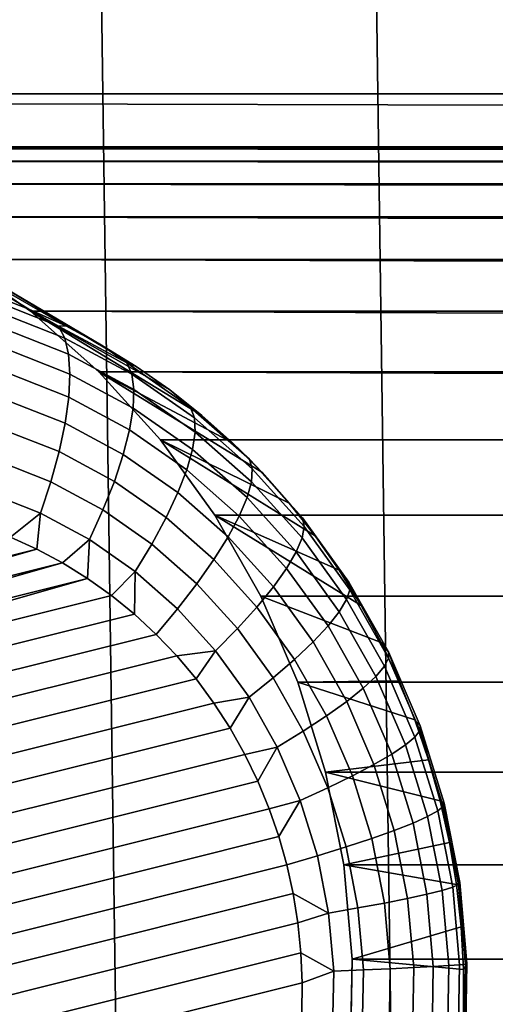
# Model space of a CAD drawing. Header units: metres. Extents: x -22 to 239, y -22 to 22.
# Tile 177 of 256: x 212.431 to 213, y -2.736 to -1.56. Entities that reach past the tile are written whole.
import ezdxf

# ---------------------------------------------------------------- set-up
doc = ezdxf.new("R2010")
doc.units = ezdxf.units.M
doc.layers.add('solid_10_151_033_XXX', color=7, linetype='CONTINUOUS')

msp = doc.modelspace()

# ---------------------------------------------------------------- linework, layer by layer
at = {"layer": 'solid_10_151_033_XXX'}
for points in [[(212.672134, -11.787946, 229.16452), (212.341324, 11.96209, 229.044113), (212.00592, 12.125679, 228.922043), (212.341324, -11.96209, 229.044113)], [(212.997879, -11.603481, 229.283081), (212.672134, 11.787946, 229.16452), (212.341324, 11.96209, 229.044113), (212.672134, -11.787946, 229.16452)], [(213.318314, -11.408838, 229.399719), (212.997879, 11.603481, 229.283081), (212.672134, 11.787946, 229.16452), (212.997879, -11.603481, 229.283081)], [(213.633255, -11.204146, 229.514343), (213.318314, 11.408838, 229.399719), (212.997879, 11.603481, 229.283081), (213.318314, -11.408838, 229.399719)], [(234.760025, -1.236431, 192.295547), (234.720657, -1.648203, 192.281219), (208.119156, -1.648207, 182.599075), (208.079788, -1.236435, 182.584747)], [(230.994049, -1.711634, 190.92485), (208.119156, -1.648207, 182.599075), (234.720657, -1.648203, 192.281219)], [(230.994049, -1.711634, 190.92485), (211.845764, -1.711634, 183.955444), (208.119156, -1.648207, 182.599075)], [(230.887863, -1.713746, 190.8862), (211.95195, -1.713746, 183.994095), (211.845764, -1.711634, 183.955444)], [(230.994049, -1.711634, 190.92485), (230.887863, -1.713746, 190.8862), (211.845764, -1.711634, 183.955444)], [(230.782318, -1.728531, 190.847794), (212.05748, -1.728531, 184.032501), (211.95195, -1.713746, 183.994095)], [(230.887863, -1.713746, 190.8862), (230.782318, -1.728531, 190.847794), (211.95195, -1.713746, 183.994095)], [(230.679214, -1.755741, 190.810257), (212.160599, -1.755741, 184.070038), (212.05748, -1.728531, 184.032501)], [(230.782318, -1.728531, 190.847794), (230.679214, -1.755741, 190.810257), (212.05748, -1.728531, 184.032501)], [(230.579468, -1.795124, 190.773956), (212.26033, -1.795124, 184.106339), (212.160599, -1.755741, 184.070038)], [(212.442444, -1.905463, 183.372253), (212.39743, -1.888027, 183.355881), (212.160599, -1.755741, 184.070038), (212.26033, -1.795124, 184.106339)], [(230.679214, -1.755741, 190.810257), (230.579468, -1.795124, 190.773956), (212.160599, -1.755741, 184.070038)], [(230.484573, -1.846108, 190.73941), (212.35524, -1.846108, 184.140884), (212.26033, -1.795124, 184.106339)], [(212.529251, -1.948534, 183.403854), (212.486435, -1.925654, 183.388275), (212.26033, -1.795124, 184.106339), (212.35524, -1.846108, 184.140884)], [(230.579468, -1.795124, 190.773956), (230.484573, -1.846108, 190.73941), (212.26033, -1.795124, 184.106339)], [(212.486435, -1.925654, 183.388275), (212.442444, -1.905463, 183.372253), (212.26033, -1.795124, 184.106339)], [(230.395615, -1.908083, 190.707047), (212.444183, -1.908083, 184.173248), (212.35524, -1.846108, 184.140884)], [(212.610748, -2.002036, 183.433517), (212.570724, -1.974023, 183.418945), (212.35524, -1.846108, 184.140884), (212.444183, -1.908083, 184.173248)], [(230.484573, -1.846108, 190.73941), (230.395615, -1.908083, 190.707047), (212.35524, -1.846108, 184.140884)], [(212.570724, -1.974023, 183.418945), (212.529251, -1.948534, 183.403854), (212.35524, -1.846108, 184.140884)], [(212.477798, -1.925948, 183.341904), (212.392227, -1.892155, 183.31076), (212.39743, -1.888027, 183.355881), (212.442444, -1.905463, 183.372253)], [(212.485184, -1.940335, 183.303268), (212.401154, -1.907154, 183.272675), (212.392227, -1.892155, 183.31076), (212.477798, -1.925948, 183.341904)], [(212.477798, -1.925948, 183.341904), (212.442444, -1.905463, 183.372253), (212.486435, -1.925654, 183.388275)], [(212.489731, -1.959542, 183.266312), (212.407761, -1.927179, 183.236481), (212.401154, -1.907154, 183.272675), (212.485184, -1.940335, 183.303268)], [(230.313705, -1.980311, 190.677231), (212.526108, -1.980311, 184.203064), (212.444183, -1.908083, 184.173248)], [(212.685883, -2.065248, 183.460861), (212.649185, -2.032479, 183.44751), (212.444183, -1.908083, 184.173248), (212.526108, -1.980311, 184.203064)], [(230.395615, -1.908083, 190.707047), (230.313705, -1.980311, 190.677231), (212.444183, -1.908083, 184.173248)], [(212.649185, -2.032479, 183.44751), (212.610748, -2.002036, 183.433517), (212.444183, -1.908083, 184.173248)], [(212.491318, -1.983194, 183.231766), (212.411896, -1.951838, 183.20285), (212.407761, -1.927179, 183.236481), (212.489731, -1.959542, 183.266312)], [(212.559296, -1.969726, 183.371567), (212.477798, -1.925948, 183.341904), (212.486435, -1.925654, 183.388275), (212.529251, -1.948534, 183.403854)], [(212.565201, -1.98332, 183.332382), (212.485184, -1.940335, 183.303268), (212.477798, -1.925948, 183.341904), (212.559296, -1.969726, 183.371567)], [(212.567764, -2.001468, 183.294708), (212.489731, -1.959542, 183.266312), (212.485184, -1.940335, 183.303268), (212.565201, -1.98332, 183.332382)], [(212.489929, -2.01083, 183.200302), (212.413498, -1.980649, 183.172485), (212.411896, -1.951838, 183.20285), (212.491318, -1.983194, 183.231766)], [(212.559296, -1.969726, 183.371567), (212.529251, -1.948534, 183.403854), (212.570724, -1.974023, 183.418945)], [(212.566925, -2.023816, 183.259277), (212.491318, -1.983194, 183.231766), (212.489731, -1.959542, 183.266312), (212.567764, -2.001468, 183.294708)], [(212.635666, -2.022938, 183.399368), (212.559296, -1.969726, 183.371567), (212.570724, -1.974023, 183.418945), (212.610748, -2.002036, 183.433517)], [(212.640198, -2.035568, 183.35968), (212.565201, -1.98332, 183.332382), (212.559296, -1.969726, 183.371567), (212.635666, -2.022938, 183.399368)], [(212.485611, -2.04191, 183.172546), (212.412521, -2.013053, 183.14595), (212.413498, -1.980649, 183.172485), (212.489929, -2.01083, 183.200302)], [(212.562714, -2.049928, 183.226791), (212.489929, -2.01083, 183.200302), (212.491318, -1.983194, 183.231766), (212.566925, -2.023816, 183.259277)], [(230.240005, -2.061734, 190.650406), (212.599808, -2.061734, 184.229889), (212.526108, -1.980311, 184.203064)], [(212.753601, -2.137312, 183.485504), (212.720718, -2.100231, 183.473541), (212.526108, -1.980311, 184.203064), (212.599808, -2.061734, 184.229889)], [(230.313705, -1.980311, 190.677231), (230.240005, -2.061734, 190.650406), (212.526108, -1.980311, 184.203064)], [(212.720718, -2.100231, 183.473541), (212.685883, -2.065248, 183.460861), (212.526108, -1.980311, 184.203064)], [(212.6409, -2.052429, 183.321335), (212.567764, -2.001468, 183.294708), (212.565201, -1.98332, 183.332382), (212.640198, -2.035568, 183.35968)], [(212.555191, -2.079295, 183.197876), (212.485611, -2.04191, 183.172546), (212.489929, -2.01083, 183.200302), (212.562714, -2.049928, 183.226791)], [(212.637802, -2.073192, 183.28508), (212.566925, -2.023816, 183.259277), (212.567764, -2.001468, 183.294708), (212.6409, -2.052429, 183.321335)], [(212.635666, -2.022938, 183.399368), (212.610748, -2.002036, 183.433517), (212.649185, -2.032479, 183.44751)], [(212.478424, -2.07583, 183.149033), (212.408997, -2.048415, 183.123764), (212.412521, -2.013053, 183.14595), (212.485611, -2.04191, 183.172546)], [(212.705963, -2.084916, 183.424957), (212.635666, -2.022938, 183.399368), (212.649185, -2.032479, 183.44751), (212.685883, -2.065248, 183.460861)], [(212.709213, -2.096423, 183.384796), (212.640198, -2.035568, 183.35968), (212.635666, -2.022938, 183.399368), (212.705963, -2.084916, 183.424957)], [(212.63092, -2.097451, 183.251617), (212.562714, -2.049928, 183.226791), (212.566925, -2.023816, 183.259277), (212.637802, -2.073192, 183.28508)], [(212.544525, -2.111343, 183.173096), (212.478424, -2.07583, 183.149033), (212.485611, -2.04191, 183.172546), (212.555191, -2.079295, 183.197876)], [(212.708221, -2.111784, 183.34584), (212.6409, -2.052429, 183.321335), (212.640198, -2.035568, 183.35968), (212.709213, -2.096423, 183.384796)], [(212.468506, -2.111926, 183.130203), (212.402969, -2.086048, 183.106354), (212.408997, -2.048415, 183.123764), (212.478424, -2.07583, 183.149033)], [(212.620407, -2.124735, 183.221603), (212.555191, -2.079295, 183.197876), (212.562714, -2.049928, 183.226791), (212.63092, -2.097451, 183.251617)], [(212.703018, -2.1307, 183.308823), (212.637802, -2.073192, 183.28508), (212.6409, -2.052429, 183.321335), (212.708221, -2.111784, 183.34584)], [(230.240005, -2.061734, 190.650406), (230.175201, -2.151601, 190.626816), (212.664597, -2.151601, 184.253479), (212.599808, -2.061734, 184.229889)], [(212.812988, -2.217255, 183.507126), (212.784393, -2.176364, 183.496719), (212.599808, -2.061734, 184.229889), (212.664597, -2.151601, 184.253479)], [(212.784393, -2.176364, 183.496719), (212.753601, -2.137312, 183.485504), (212.599808, -2.061734, 184.229889)], [(212.705963, -2.084916, 183.424957), (212.685883, -2.065248, 183.460861), (212.720718, -2.100231, 183.473541)], [(212.530914, -2.145449, 183.152924), (212.468506, -2.111926, 183.130203), (212.478424, -2.07583, 183.149033), (212.544525, -2.111343, 183.173096)], [(212.606476, -2.154511, 183.195633), (212.544525, -2.111343, 183.173096), (212.555191, -2.079295, 183.197876), (212.620407, -2.124735, 183.221603)], [(212.693695, -2.152803, 183.27446), (212.63092, -2.097451, 183.251617), (212.637802, -2.073192, 183.28508), (212.703018, -2.1307, 183.308823)], [(212.45607, -2.149495, 183.116455), (212.394577, -2.125216, 183.094086), (212.402969, -2.086048, 183.106354), (212.468506, -2.111926, 183.130203)], [(212.769287, -2.154879, 183.447998), (212.705963, -2.084916, 183.424957), (212.720718, -2.100231, 183.473541), (212.753601, -2.137312, 183.485504)], [(212.771393, -2.165118, 183.407425), (212.709213, -2.096423, 183.384796), (212.705963, -2.084916, 183.424957), (212.769287, -2.154879, 183.447998)], [(212.680435, -2.177661, 183.243454), (212.620407, -2.124735, 183.221603), (212.63092, -2.097451, 183.251617), (212.693695, -2.152803, 183.27446)], [(212.768875, -2.178787, 183.367905), (212.708221, -2.111784, 183.34584), (212.709213, -2.096423, 183.384796), (212.771393, -2.165118, 183.407425)], [(212.514618, -2.180947, 183.137772), (212.45607, -2.149495, 183.116455), (212.468506, -2.111926, 183.130203), (212.530914, -2.145449, 183.152924)], [(212.589386, -2.186198, 183.17421), (212.530914, -2.145449, 183.152924), (212.544525, -2.111343, 183.173096), (212.606476, -2.154511, 183.195633)], [(212.76178, -2.195619, 183.3302), (212.703018, -2.1307, 183.308823), (212.708221, -2.111784, 183.34584), (212.768875, -2.178787, 183.367905)], [(212.420258, -2.178163, 183.100372), (212.387817, -2.166033, 183.088562), (212.394577, -2.125216, 183.094086), (212.45607, -2.149495, 183.116455)], [(212.663498, -2.204788, 183.2164), (212.606476, -2.154511, 183.195633), (212.620407, -2.124735, 183.221603), (212.680435, -2.177661, 183.243454)], [(212.750259, -2.215286, 183.295059), (212.693695, -2.152803, 183.27446), (212.703018, -2.1307, 183.308823), (212.76178, -2.195619, 183.3302)], [(212.769287, -2.154879, 183.447998), (212.753601, -2.137312, 183.485504), (212.784393, -2.176364, 183.496719)], [(212.451904, -2.192432, 183.111877), (212.420258, -2.178163, 183.100372), (212.45607, -2.149495, 183.116455)], [(212.482651, -2.2088, 183.123077), (212.451904, -2.192432, 183.111877), (212.45607, -2.149495, 183.116455), (212.514618, -2.180947, 183.137772)], [(212.569489, -2.219177, 183.157745), (212.514618, -2.180947, 183.137772), (212.530914, -2.145449, 183.152924), (212.589386, -2.186198, 183.17421)], [(230.175201, -2.151601, 190.626816), (230.120392, -2.248406, 190.606873), (212.719406, -2.248406, 184.273422), (212.664597, -2.151601, 184.253479)], [(212.863266, -2.303997, 183.525421), (212.839325, -2.259847, 183.516708), (212.664597, -2.151601, 184.253479), (212.719406, -2.248406, 184.273422)], [(212.839325, -2.259847, 183.516708), (212.812988, -2.217255, 183.507126), (212.664597, -2.151601, 184.253479)], [(212.734512, -2.237406, 183.263138), (212.680435, -2.177661, 183.243454), (212.693695, -2.152803, 183.27446), (212.750259, -2.215286, 183.295059)], [(212.643219, -2.233658, 183.193802), (212.589386, -2.186198, 183.17421), (212.606476, -2.154511, 183.195633), (212.663498, -2.204788, 183.2164)], [(212.82486, -2.231948, 183.468231), (212.769287, -2.154879, 183.447998), (212.784393, -2.176364, 183.496719), (212.812988, -2.217255, 183.507126)], [(212.825958, -2.24079, 183.427292), (212.771393, -2.165118, 183.407425), (212.769287, -2.154879, 183.447998), (212.82486, -2.231948, 183.468231)], [(212.822098, -2.252595, 183.387283), (212.768875, -2.178787, 183.367905), (212.771393, -2.165118, 183.407425), (212.825958, -2.24079, 183.427292)], [(212.451904, -2.192432, 183.111877), (211.797958, -2.355607, 182.873871), (212.420258, -2.178163, 183.100372)], [(212.512421, -2.227223, 183.133911), (212.482651, -2.2088, 183.123077), (212.514618, -2.180947, 183.137772)], [(212.541061, -2.247637, 183.144333), (212.512421, -2.227223, 183.133911), (212.514618, -2.180947, 183.137772), (212.569489, -2.219177, 183.157745)], [(212.61998, -2.263705, 183.176117), (212.569489, -2.219177, 183.157745), (212.589386, -2.186198, 183.17421), (212.643219, -2.233658, 183.193802)], [(212.714874, -2.261544, 183.235092), (212.663498, -2.204788, 183.2164), (212.680435, -2.177661, 183.243454), (212.734512, -2.237406, 183.263138)], [(212.813354, -2.267131, 183.348969), (212.76178, -2.195619, 183.3302), (212.768875, -2.178787, 183.367905), (212.822098, -2.252595, 183.387283)], [(212.451904, -2.192432, 183.111877), (211.777267, -2.3848, 182.866333), (211.797958, -2.355607, 182.873871)], [(212.482651, -2.2088, 183.123077), (211.777267, -2.3848, 182.866333), (212.451904, -2.192432, 183.111877)], [(212.799881, -2.284116, 183.31311), (212.750259, -2.215286, 183.295059), (212.76178, -2.195619, 183.3302), (212.813354, -2.267131, 183.348969)], [(212.482651, -2.2088, 183.123077), (211.758331, -2.415337, 182.859451), (211.777267, -2.3848, 182.866333)], [(212.512421, -2.227223, 183.133911), (211.758331, -2.415337, 182.859451), (212.482651, -2.2088, 183.123077)], [(212.691711, -2.287233, 183.211456), (212.643219, -2.233658, 183.193802), (212.663498, -2.204788, 183.2164), (212.714874, -2.261544, 183.235092)], [(212.568481, -2.269968, 183.154312), (212.541061, -2.247637, 183.144333), (212.569489, -2.219177, 183.157745)], [(212.594574, -2.294145, 183.163818), (212.568481, -2.269968, 183.154312), (212.569489, -2.219177, 183.157745), (212.61998, -2.263705, 183.176117)], [(212.781967, -2.303218, 183.280411), (212.734512, -2.237406, 183.263138), (212.750259, -2.215286, 183.295059), (212.799881, -2.284116, 183.31311)], [(212.82486, -2.231948, 183.468231), (212.812988, -2.217255, 183.507126), (212.839325, -2.259847, 183.516708)], [(212.512421, -2.227223, 183.133911), (211.741211, -2.44713, 182.85321), (211.758331, -2.415337, 182.859451)], [(212.541061, -2.247637, 183.144333), (211.741211, -2.44713, 182.85321), (212.512421, -2.227223, 183.133911)], [(212.665482, -2.31397, 183.192673), (212.61998, -2.263705, 183.176117), (212.643219, -2.233658, 183.193802), (212.691711, -2.287233, 183.211456)], [(212.871964, -2.315153, 183.485382), (212.82486, -2.231948, 183.468231), (212.839325, -2.259847, 183.516708), (212.863266, -2.303997, 183.525421)], [(212.872208, -2.322488, 183.444122), (212.825958, -2.24079, 183.427292), (212.82486, -2.231948, 183.468231), (212.871964, -2.315153, 183.485382)], [(212.759964, -2.324065, 183.251495), (212.714874, -2.261544, 183.235092), (212.734512, -2.237406, 183.263138), (212.781967, -2.303218, 183.280411)], [(212.867218, -2.33228, 183.403702), (212.822098, -2.252595, 183.387283), (212.825958, -2.24079, 183.427292), (212.872208, -2.322488, 183.444122)], [(212.568481, -2.269968, 183.154312), (211.725983, -2.480052, 182.847672), (211.741211, -2.44713, 182.85321), (212.541061, -2.247637, 183.144333)], [(230.120392, -2.248406, 190.606873), (230.076019, -2.351335, 190.590714), (212.763779, -2.351335, 184.289581), (212.719406, -2.248406, 184.273422)], [(212.863266, -2.303997, 183.525421), (212.719406, -2.248406, 184.273422), (212.763779, -2.351335, 184.289581), (212.884766, -2.349553, 183.533249)], [(212.857056, -2.344338, 183.364883), (212.813354, -2.267131, 183.348969), (212.822098, -2.252595, 183.387283), (212.867218, -2.33228, 183.403702)], [(212.594574, -2.294145, 183.163818), (211.712738, -2.513982, 182.84285), (211.725983, -2.480052, 182.847672), (212.568481, -2.269968, 183.154312)], [(212.619156, -2.320012, 183.17276), (212.594574, -2.294145, 183.163818), (212.61998, -2.263705, 183.176117), (212.665482, -2.31397, 183.192673)], [(212.734268, -2.34625, 183.226944), (212.691711, -2.287233, 183.211456), (212.714874, -2.261544, 183.235092), (212.759964, -2.324065, 183.251495)], [(212.841965, -2.358427, 183.32843), (212.799881, -2.284116, 183.31311), (212.813354, -2.267131, 183.348969), (212.857056, -2.344338, 183.364883)], [(212.619156, -2.320012, 183.17276), (211.701492, -2.548801, 182.83876), (211.712738, -2.513982, 182.84285), (212.594574, -2.294145, 183.163818)], [(212.705414, -2.36934, 183.207214), (212.665482, -2.31397, 183.192673), (212.691711, -2.287233, 183.211456), (212.734268, -2.34625, 183.226944)], [(212.822205, -2.374271, 183.295059), (212.781967, -2.303218, 183.280411), (212.799881, -2.284116, 183.31311), (212.841965, -2.358427, 183.32843)], [(212.798172, -2.391564, 183.265411), (212.759964, -2.324065, 183.251495), (212.781967, -2.303218, 183.280411), (212.822205, -2.374271, 183.295059)], [(212.871964, -2.315153, 183.485382), (212.863266, -2.303997, 183.525421), (212.884766, -2.349553, 183.533249)], [(212.642105, -2.347437, 183.181107), (212.619156, -2.320012, 183.17276), (212.665482, -2.31397, 183.192673)], [(212.663345, -2.3763, 183.188843), (212.642105, -2.347437, 183.181107), (212.665482, -2.31397, 183.192673), (212.705414, -2.36934, 183.207214)], [(212.910034, -2.403449, 183.499222), (212.871964, -2.315153, 183.485382), (212.884766, -2.349553, 183.533249), (212.903748, -2.396363, 183.540161)], [(212.909592, -2.409184, 183.457733), (212.872208, -2.322488, 183.444122), (212.871964, -2.315153, 183.485382), (212.910034, -2.403449, 183.499222)], [(212.642105, -2.347437, 183.181107), (211.692368, -2.58428, 182.835434), (211.701492, -2.548801, 182.83876), (212.619156, -2.320012, 183.17276)], [(212.77034, -2.409966, 183.240067), (212.734268, -2.34625, 183.226944), (212.759964, -2.324065, 183.251495), (212.798172, -2.391564, 183.265411)], [(212.903671, -2.41684, 183.416962), (212.867218, -2.33228, 183.403702), (212.872208, -2.322488, 183.444122), (212.909592, -2.409184, 183.457733)], [(212.89238, -2.426267, 183.377731), (212.857056, -2.344338, 183.364883), (212.867218, -2.33228, 183.403702), (212.903671, -2.41684, 183.416962)], [(212.663345, -2.3763, 183.188843), (211.685379, -2.620245, 182.832886), (211.692368, -2.58428, 182.835434), (212.642105, -2.347437, 183.181107)], [(212.739258, -2.429119, 183.219528), (212.705414, -2.36934, 183.207214), (212.734268, -2.34625, 183.226944), (212.77034, -2.409966, 183.240067)], [(212.903748, -2.396363, 183.540161), (212.884766, -2.349553, 183.533249), (212.763779, -2.351335, 184.289581)], [(230.076019, -2.351335, 190.590714), (230.042801, -2.458781, 190.578629), (212.797012, -2.458781, 184.301666), (212.763779, -2.351335, 184.289581)], [(212.903748, -2.396363, 183.540161), (212.763779, -2.351335, 184.289581), (212.797012, -2.458781, 184.301666), (212.92012, -2.444267, 183.546127)], [(212.875961, -2.437283, 183.340805), (212.841965, -2.358427, 183.32843), (212.857056, -2.344338, 183.364883), (212.89238, -2.426267, 183.377731)], [(212.854706, -2.449672, 183.306885), (212.822205, -2.374271, 183.295059), (212.841965, -2.358427, 183.32843), (212.875961, -2.437283, 183.340805)], [(212.682755, -2.406399, 183.195908), (211.680542, -2.656545, 182.831131), (211.685379, -2.620245, 182.832886), (212.663345, -2.3763, 183.188843)], [(212.682755, -2.406399, 183.195908), (212.663345, -2.3763, 183.188843), (212.705414, -2.36934, 183.207214)], [(212.700272, -2.437566, 183.202286), (212.682755, -2.406399, 183.195908), (212.705414, -2.36934, 183.207214), (212.739258, -2.429119, 183.219528)], [(212.829056, -2.463192, 183.276642), (212.798172, -2.391564, 183.265411), (212.822205, -2.374271, 183.295059), (212.854706, -2.449672, 183.306885)], [(212.7995, -2.47758, 183.250671), (212.77034, -2.409966, 183.240067), (212.798172, -2.391564, 183.265411), (212.829056, -2.463192, 183.276642)], [(212.910034, -2.403449, 183.499222), (212.903748, -2.396363, 183.540161), (212.92012, -2.444267, 183.546127)], [(212.700272, -2.437566, 183.202286), (211.677872, -2.69294, 182.830154), (211.680542, -2.656545, 182.831131), (212.682755, -2.406399, 183.195908)], [(212.766602, -2.492554, 183.229477), (212.739258, -2.429119, 183.219528), (212.77034, -2.409966, 183.240067), (212.7995, -2.47758, 183.250671)], [(212.930984, -2.505211, 183.42691), (212.903671, -2.41684, 183.416962), (212.909592, -2.409184, 183.457733), (212.937607, -2.499787, 183.467926)], [(212.937607, -2.499787, 183.467926), (212.909592, -2.409184, 183.457733), (212.910034, -2.403449, 183.499222), (212.938568, -2.495725, 183.509613)], [(212.938568, -2.495725, 183.509613), (212.910034, -2.403449, 183.499222), (212.92012, -2.444267, 183.546127), (212.933868, -2.493104, 183.551117)], [(212.918854, -2.51189, 183.387375), (212.89238, -2.426267, 183.377731), (212.903671, -2.41684, 183.416962), (212.930984, -2.505211, 183.42691)], [(212.715836, -2.469661, 183.207947), (212.700272, -2.437566, 183.202286), (212.739258, -2.429119, 183.219528)], [(212.729401, -2.502473, 183.212891), (212.715836, -2.469661, 183.207947), (212.739258, -2.429119, 183.219528), (212.766602, -2.492554, 183.229477)], [(212.901443, -2.519694, 183.350082), (212.875961, -2.437283, 183.340805), (212.89238, -2.426267, 183.377731), (212.918854, -2.51189, 183.387375)], [(212.715836, -2.469661, 183.207947), (211.677353, -2.729249, 182.829971), (211.677872, -2.69294, 182.830154), (212.700272, -2.437566, 183.202286)], [(212.933868, -2.493104, 183.551117), (212.92012, -2.444267, 183.546127), (212.797012, -2.458781, 184.301666)], [(212.879074, -2.52847, 183.31575), (212.854706, -2.449672, 183.306885), (212.875961, -2.437283, 183.340805), (212.901443, -2.519694, 183.350082)], [(230.042801, -2.458781, 190.578629), (230.021088, -2.569511, 190.570724), (212.81871, -2.569511, 184.30957), (212.797012, -2.458781, 184.301666)], [(212.944916, -2.542709, 183.555145), (212.933868, -2.493104, 183.551117), (212.797012, -2.458781, 184.301666), (212.81871, -2.569511, 184.30957)], [(212.852203, -2.538048, 183.28508), (212.829056, -2.463192, 183.276642), (212.854706, -2.449672, 183.306885), (212.879074, -2.52847, 183.31575)], [(212.729401, -2.502473, 183.212891), (211.67894, -2.765326, 182.830551), (211.677353, -2.729249, 182.829971), (212.715836, -2.469661, 183.207947)], [(212.82135, -2.548241, 183.258636), (212.7995, -2.47758, 183.250671), (212.829056, -2.463192, 183.276642), (212.852203, -2.538048, 183.28508)], [(212.787109, -2.55885, 183.236938), (212.766602, -2.492554, 183.229477), (212.7995, -2.47758, 183.250671), (212.82135, -2.548241, 183.258636)], [(212.740952, -2.535803, 183.217087), (212.729401, -2.502473, 183.212891), (212.766602, -2.492554, 183.229477)], [(212.750488, -2.56957, 183.220566), (212.740952, -2.535803, 183.217087), (212.766602, -2.492554, 183.229477), (212.787109, -2.55885, 183.236938)], [(212.944916, -2.542709, 183.555145), (212.938568, -2.495725, 183.509613), (212.933868, -2.493104, 183.551117)], [(212.740952, -2.535803, 183.217087), (211.682617, -2.800959, 182.831894), (211.67894, -2.765326, 182.830551), (212.729401, -2.502473, 183.212891)], [(212.936157, -2.600129, 183.393677), (212.918854, -2.51189, 183.387375), (212.930984, -2.505211, 183.42691), (212.948853, -2.596283, 183.433411)], [(212.948853, -2.596283, 183.433411), (212.930984, -2.505211, 183.42691), (212.937607, -2.499787, 183.467926), (212.955917, -2.593159, 183.474594)], [(212.955917, -2.593159, 183.474594), (212.937607, -2.499787, 183.467926), (212.938568, -2.495725, 183.509613), (212.957214, -2.59082, 183.516403)], [(212.957214, -2.59082, 183.516403), (212.938568, -2.495725, 183.509613), (212.944916, -2.542709, 183.555145)], [(212.918091, -2.604623, 183.35614), (212.901443, -2.519694, 183.350082), (212.918854, -2.51189, 183.387375), (212.936157, -2.600129, 183.393677)], [(212.867325, -2.615192, 183.290573), (212.852203, -2.538048, 183.28508), (212.879074, -2.52847, 183.31575), (212.894989, -2.609677, 183.321548)], [(212.894989, -2.609677, 183.321548), (212.879074, -2.52847, 183.31575), (212.901443, -2.519694, 183.350082), (212.918091, -2.604623, 183.35614)], [(212.750488, -2.56957, 183.220566), (211.688263, -2.835971, 182.833939), (211.682617, -2.800959, 182.831894), (212.740952, -2.535803, 183.217087)], [(212.835617, -2.621062, 183.263824), (212.82135, -2.548241, 183.258636), (212.852203, -2.538048, 183.28508), (212.867325, -2.615192, 183.290573)], [(212.800507, -2.627171, 183.241821), (212.787109, -2.55885, 183.236938), (212.82135, -2.548241, 183.258636), (212.835617, -2.621062, 183.263824)], [(212.953232, -2.592913, 183.558167), (212.944916, -2.542709, 183.555145), (212.81871, -2.569511, 184.30957)], [(212.957214, -2.59082, 183.516403), (212.944916, -2.542709, 183.555145), (212.953232, -2.592913, 183.558167)], [(212.758102, -2.603888, 183.223328), (212.750488, -2.56957, 183.220566), (212.787109, -2.55885, 183.236938), (212.800507, -2.627171, 183.241821)], [(212.758102, -2.603888, 183.223328), (211.695877, -2.870288, 182.836716), (211.688263, -2.835971, 182.833939), (212.750488, -2.56957, 183.220566)], [(230.021088, -2.569511, 190.570724), (230.011154, -2.682257, 190.567108), (212.828659, -2.682257, 184.313187), (212.81871, -2.569511, 184.30957)], [(212.958801, -2.643547, 183.560196), (212.953232, -2.592913, 183.558167), (212.81871, -2.569511, 184.30957), (212.828659, -2.682257, 184.313187)], [(212.925705, -2.691002, 183.358902), (212.918091, -2.604623, 183.35614), (212.936157, -2.600129, 183.393677), (212.944061, -2.689874, 183.396545)], [(212.944061, -2.689874, 183.396545), (212.936157, -2.600129, 183.393677), (212.948853, -2.596283, 183.433411), (212.957016, -2.688909, 183.436386)], [(212.957016, -2.688909, 183.436386), (212.948853, -2.596283, 183.433411), (212.955917, -2.593159, 183.474594), (212.964279, -2.688126, 183.477631)], [(212.957214, -2.59082, 183.516403), (212.953232, -2.592913, 183.558167), (212.958801, -2.643547, 183.560196)], [(212.964279, -2.688126, 183.477631), (212.955917, -2.593159, 183.474594), (212.957214, -2.59082, 183.516403), (212.965729, -2.687539, 183.519501)], [(212.965729, -2.687539, 183.519501), (212.957214, -2.59082, 183.516403), (212.958801, -2.643547, 183.560196)], [(212.763748, -2.638899, 183.225388), (211.705414, -2.904056, 182.840179), (211.695877, -2.870288, 182.836716), (212.758102, -2.603888, 183.223328)], [(212.800507, -2.627171, 183.241821), (212.763748, -2.638899, 183.225388), (212.758102, -2.603888, 183.223328)], [(212.874237, -2.693653, 183.293091), (212.867325, -2.615192, 183.290573), (212.894989, -2.609677, 183.321548), (212.902267, -2.69227, 183.324203)], [(212.902267, -2.69227, 183.324203), (212.894989, -2.609677, 183.321548), (212.918091, -2.604623, 183.35614), (212.925705, -2.691002, 183.358902)], [(212.806625, -2.696658, 183.244049), (212.800507, -2.627171, 183.241821), (212.835617, -2.621062, 183.263824), (212.842148, -2.695126, 183.266205)], [(212.842148, -2.695126, 183.266205), (212.835617, -2.621062, 183.263824), (212.867325, -2.615192, 183.290573), (212.874237, -2.693653, 183.293091)], [(212.800507, -2.627171, 183.241821), (212.806625, -2.696658, 183.244049), (212.767426, -2.674533, 183.22673), (212.763748, -2.638899, 183.225388)], [(212.767426, -2.674533, 183.22673), (211.716965, -2.937386, 182.844391), (211.705414, -2.904056, 182.840179), (212.763748, -2.638899, 183.225388)], [(212.961578, -2.69444, 183.561203), (212.958801, -2.643547, 183.560196), (212.828659, -2.682257, 184.313187)], [(212.965729, -2.687539, 183.519501), (212.958801, -2.643547, 183.560196), (212.961578, -2.69444, 183.561203)], [(212.769028, -2.71061, 183.22731), (211.73053, -2.970198, 182.849319), (211.716965, -2.937386, 182.844391), (212.767426, -2.674533, 183.22673)], [(212.806625, -2.696658, 183.244049), (212.769028, -2.71061, 183.22731), (212.767426, -2.674533, 183.22673)], [(230.011154, -2.682257, 190.567108), (230.013138, -2.795258, 190.567825), (212.82666, -2.795258, 184.312469), (212.828659, -2.682257, 184.313187)], [(212.961578, -2.745419, 183.561203), (212.961578, -2.69444, 183.561203), (212.828659, -2.682257, 184.313187), (212.82666, -2.795258, 184.312469)], [(212.840836, -2.769502, 183.265732), (212.842148, -2.695126, 183.266205), (212.874237, -2.693653, 183.293091), (212.872849, -2.772445, 183.292587)], [(212.872849, -2.772445, 183.292587), (212.874237, -2.693653, 183.293091), (212.902267, -2.69227, 183.324203), (212.900818, -2.77521, 183.323669)], [(212.900818, -2.77521, 183.323669), (212.902267, -2.69227, 183.324203), (212.925705, -2.691002, 183.358902), (212.924179, -2.777744, 183.358353)], [(212.924179, -2.777744, 183.358353), (212.925705, -2.691002, 183.358902), (212.944061, -2.689874, 183.396545), (212.942474, -2.779998, 183.395966)], [(212.942474, -2.779998, 183.395966), (212.944061, -2.689874, 183.396545), (212.957016, -2.688909, 183.436386), (212.955368, -2.781926, 183.435791)], [(212.955368, -2.781926, 183.435791), (212.957016, -2.688909, 183.436386), (212.964279, -2.688126, 183.477631), (212.962601, -2.783492, 183.47702)], [(212.965729, -2.687539, 183.519501), (212.961578, -2.69444, 183.561203), (212.961578, -2.745419, 183.561203)], [(212.96402, -2.784665, 183.518875), (212.965729, -2.687539, 183.519501), (212.961578, -2.745419, 183.561203)], [(212.962601, -2.783492, 183.47702), (212.964279, -2.688126, 183.477631), (212.965729, -2.687539, 183.519501), (212.96402, -2.784665, 183.518875)], [(212.806625, -2.696658, 183.244049), (212.805389, -2.766439, 183.243607), (212.768494, -2.746919, 183.227112), (212.769028, -2.71061, 183.22731)], [(212.805389, -2.766439, 183.243607), (212.806625, -2.696658, 183.244049), (212.842148, -2.695126, 183.266205), (212.840836, -2.769502, 183.265732)], [(212.768494, -2.746919, 183.227112), (211.746094, -3.002293, 182.854996), (211.73053, -2.970198, 182.849319), (212.769028, -2.71061, 183.22731)]]:
    msp.add_3dface(points, dxfattribs=at)

doc.saveas('drawing.dxf')
